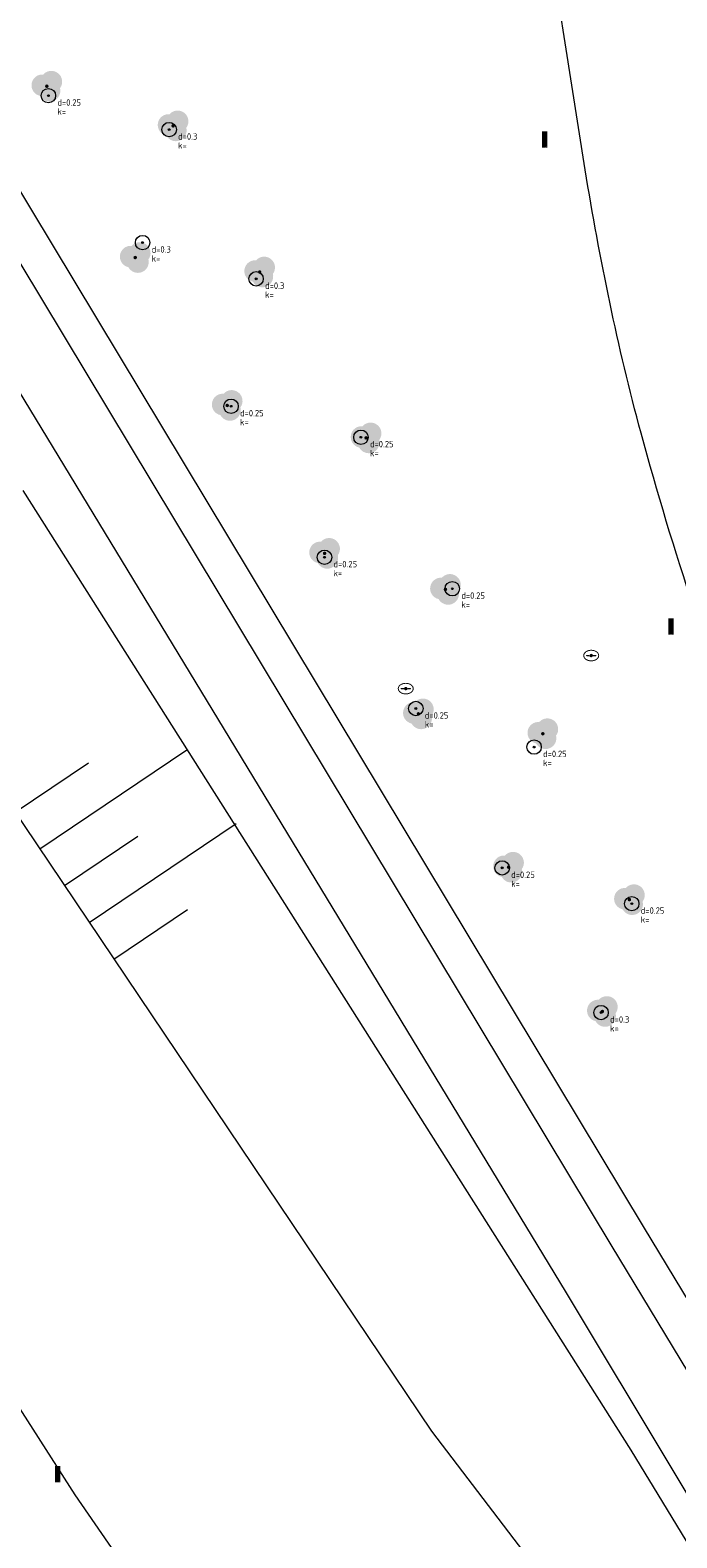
# Model space of a CAD drawing. Header units: metres. Extents: x 207155 to 208055, y 377332 to 379032.
# Tile 19 of 59: x 207622 to 207658, y 377866 to 377949. Entities that reach past the tile are written whole.
import ezdxf

# ---------------------------------------------------------------- set-up
doc = ezdxf.new("R2010")
doc.units = ezdxf.units.M
for name, color, linetype, lineweight in [('B-ME-GR-BOOM-S', 90, 'Continuous', 25), ('GBOR', 7, 'Continuous', 25), ('GMV', 7, 'Continuous', 25), ('S04_talud', 7, 'Continuous', 18), ('T13_Taludlijn', 72, 'Continuous', 18)]:
    doc.layers.add(name, color=color, linetype=linetype, lineweight=lineweight)
for name, color, linetype in [('PPAL', 232, 'Continuous'), ('PPUT', 232, 'Continuous'), ('PVGO', 62, 'Continuous')]:
    doc.layers.add(name, color=color, linetype=linetype)
doc.styles.add('NLCS-ISO-ANNOTATIVE-T18', font='NLCS-ISO.ttf', dxfattribs={"height": 1.8})

# ---------------------------------------------------------------- blocks, each defined once
blk = doc.blocks.new('boom')
at = {"linetype": 'ByBlock', "lineweight": -2}
h = blk.add_hatch(color=0, dxfattribs=at)
h.dxf.hatch_style = 1
h.paths.add_polyline_path([(0.733, -0.107, 0.956633), (-0.199, 0.648, 0.937564), (-0.377, -0.536, 0.879525)])
h.paths.add_polyline_path([(-0.1, 0, -1), (0.1, 0, -1)], flags=16)
at = {"linetype": 'ByBlock', "lineweight": -2, "true_color": 0x4a641a}
h = blk.add_hatch(color=59, dxfattribs=at)
h.dxf.hatch_style = 1
h.paths.add_polyline_path([(0.1, 0, 1), (-0.1, 0, 1)])
at = {"color": 0, "linetype": 'ByBlock', "lineweight": -2}
blk.add_attdef('BOOM', (0.85, 0.35), '', height=0.5, dxfattribs=at)
blk = doc.blocks.new('put')
at = {"linetype": 'ByBlock', "lineweight": -2}
h = blk.add_hatch(color=0, dxfattribs=at)
h.dxf.hatch_style = 1
edge = h.paths.add_edge_path()
edge.add_spline(control_points=[(0.442, 0), (0.442, 0.043), (0.43, 0.087), (0.364, 0.201), (0.283, 0.258), (0.091, 0.323), (-0.019, 0.329), (-0.222, 0.288), (-0.313, 0.241), (-0.416, 0.124), (-0.441, 0.064), (-0.443, -0.058), (-0.419, -0.119), (-0.335, -0.218), (-0.276, -0.257), (-0.097, -0.325), (0.037, -0.332), (0.27, -0.27), (0.37, -0.201), (0.433, -0.076), (0.442, -0.038), (0.442, 0)], knot_values=[0, 0, 0, 0, 0.380029, 0.380029, 1.118666, 1.118666, 1.857303, 1.857303, 2.59594, 2.59594, 3.13294, 3.13294, 3.66994, 3.66994, 4.20694, 4.20694, 5.079565, 5.079565, 5.952189, 5.952189, 6.283185, 6.283185, 6.283185, 6.283185], degree=3, periodic=0)
edge = h.paths.add_edge_path(flags=16)
edge.add_ellipse((0, 0), major_axis=(0.392, 0), ratio=0.689655, start_angle=0, end_angle=360)
h = blk.add_hatch(color=0, dxfattribs=at)
h.dxf.hatch_style = 1
h.paths.add_polyline_path([(-0.1, 0, -0.096396), (-0.093, 0.038), (-0.25, 0.038, 1), (-0.25, -0.037), (-0.093, -0.037, -0.096396)])
at = {"linetype": 'ByBlock', "lineweight": -2, "true_color": 0x681648}
h = blk.add_hatch(color=219, dxfattribs=at)
h.dxf.hatch_style = 1
h.paths.add_polyline_path([(0.1, 0, 1), (-0.1, 0, 1)])
at = {"linetype": 'ByBlock', "lineweight": -2}
h = blk.add_hatch(color=0, dxfattribs=at)
h.dxf.hatch_style = 1
h.paths.add_polyline_path([(0.25, 0.038), (0.093, 0.038, -0.096396), (0.1, 0, -0.096396), (0.093, -0.037), (0.25, -0.037, 1)])
at = {"color": 0, "linetype": 'ByBlock', "lineweight": -2}
blk.add_attdef('PUT', (0.5, 0.35), '', height=0.5, dxfattribs=at)
blk = doc.blocks.new('paal')
at = {"linetype": 'ByBlock', "lineweight": -2}
h = blk.add_hatch(color=0, dxfattribs=at)
h.dxf.hatch_style = 1
h.paths.add_polyline_path([(0.15, 0.8), (-0.15, 0.8), (-0.15, -0.1), (0, -0.1, -0.414214), (-0.1, 0, -1), (0.1, 0, -0.414214), (0, -0.1), (0.15, -0.1)])
at = {"linetype": 'ByBlock', "lineweight": -2, "true_color": 0x681648}
h = blk.add_hatch(color=219, dxfattribs=at)
h.dxf.hatch_style = 1
h.paths.add_polyline_path([(-0.1, 0, 1), (0.1, 0, 1)])
at = {"color": 0, "linetype": 'ByBlock', "lineweight": -2}
blk.add_attdef('PAAL', (0.5, 0.35), '', height=0.5, dxfattribs=at)
blk = doc.blocks.new('SGR-BOOM_NUMMER-SO')
at = {"linetype": 'ByBlock', "lineweight": 18}
h = blk.add_hatch(color=0, dxfattribs=at)
h.dxf.hatch_style = 1
edge = h.paths.add_edge_path()
edge.add_arc((0, 0), 0.25, 0, 360)
at = {"color": 0, "linetype": 'ByBlock', "lineweight": 18}
for radius in [2, 0.25]:
    blk.add_circle((0, 0), radius, dxfattribs=at)
at = {"color": 0, "linetype": 'ByBlock', "lineweight": -2, "style": 'NLCS-ISO-ANNOTATIVE-T18'}
for tag, p in [('SOORT', (2.5, -2.8)), ('DIAMETER', (2.5, -5.3))]:
    blk.add_attdef(tag, p, '', height=1.8, dxfattribs=at)
blk = doc.blocks.new('S04')
at = {"color": 0}
for p, q in [((0, 0.5017), (0.5017, 0.5018)), ((0, 0.2509), (1.0036, 0.2509)), ((0, 0), (0.5017, 0)), ((0, -0.2509), (1.0036, -0.2509)), ((0, -0.5017), (0.5018, -0.5017))]:
    blk.add_line(p, q, dxfattribs=at)

msp = doc.modelspace()

# ---------------------------------------------------------------- linework, layer by layer
at = {"layer": 'GBOR', "linetype": 'Continuous', "lineweight": 13}
for points in [[(207609.765, 377956.677), (207654.731, 377881.979)], [(207654.731, 377881.979), (207664.452, 377865.915)]]:
    msp.add_lwpolyline(points, dxfattribs=at)
at = {"layer": 'GMV', "linetype": 'Continuous', "lineweight": 13}
for points in [[(207611.557, 377957.69), (207656.523, 377882.992)], [(207653.25, 377941.654), (207650.709, 377957.754)], [(207652.214, 377879.403), (207606.995, 377953.88)], [(207656.523, 377882.992), (207666.244, 377866.928)], [(207699.694, 377800.315), (207652.214, 377879.403)], [(207619.387, 377876.863), (207624.958, 377868.209)], [(207624.958, 377868.209), (207656.065, 377823.115)]]:
    msp.add_lwpolyline(points, dxfattribs=at)
for points in [[(207654.609, 377934.318, -0.011017), (207653.25, 377941.654)], [(207656.347, 377927.063, -0.014859), (207654.609, 377934.318)], [(207659.281, 377917.344, -0.013992), (207656.347, 377927.063)]]:
    msp.add_lwpolyline(points, format="xyb", dxfattribs=at)
at = {"layer": 'T13_Taludlijn'}
for points in [[(207720.569, 377761.665), (207728.329, 377750.278), (207724.701, 377757.761), (207715.457, 377772.953), (207700.486, 377797.299), (207655.795, 377870.68), (207622.086, 377923.876)], [(207618.601, 377910.565), (207644.731, 377871.733), (207650.131, 377864.655), (207701.319, 377789.916), (207719.841, 377762.734)]]:
    msp.add_lwpolyline(points, dxfattribs=at)

# ---------------------------------------------------------------- block references
at = {"layer": 'B-ME-GR-BOOM-S', "xscale": 0.2, "yscale": 0.2, "zscale": 0.2}
for p, values in [((207623.488, 377945.775), {'SOORT': 'd=0.25', 'DIAMETER': 'k='}), ((207630.181, 377943.894), {'SOORT': 'd=0.3', 'DIAMETER': 'k='}), ((207628.71, 377937.628), {'SOORT': 'd=0.3', 'DIAMETER': 'k='}), ((207635.003, 377935.619), {'SOORT': 'd=0.3', 'DIAMETER': 'k='}), ((207633.613, 377928.554), {'SOORT': 'd=0.25', 'DIAMETER': 'k='}), ((207640.816, 377926.836), {'SOORT': 'd=0.25', 'DIAMETER': 'k='}), ((207638.795, 377920.182), {'SOORT': 'd=0.25', 'DIAMETER': 'k='}), ((207645.881, 377918.438), {'SOORT': 'd=0.25', 'DIAMETER': 'k='}), ((207643.858, 377911.797), {'SOORT': 'd=0.25', 'DIAMETER': 'k='}), ((207650.416, 377909.66), {'SOORT': 'd=0.25', 'DIAMETER': 'k='}), ((207648.646, 377902.961), {'SOORT': 'd=0.25', 'DIAMETER': 'k='}), ((207655.831, 377900.977), {'SOORT': 'd=0.25', 'DIAMETER': 'k='}), ((207654.13, 377894.941), {'SOORT': 'd=0.3', 'DIAMETER': 'k='})]:
    msp.add_blockref('SGR-BOOM_NUMMER-SO', p, dxfattribs=at).add_auto_attribs(values)
at = {"layer": 'PPAL', "linetype": 'Continuous', "lineweight": 13}
for p in [(207651, 377943), (207658, 377916), (207624, 377869)]:
    msp.add_blockref('paal', p, dxfattribs=at)
at = {"layer": 'PPUT', "linetype": 'Continuous', "lineweight": 13}
for p in [(207653.582, 377914.733), (207643.3, 377912.9)]:
    msp.add_blockref('put', p, dxfattribs=at)
at = {"layer": 'PVGO', "linetype": 'Continuous', "lineweight": 13}
for p in [(207623.4, 377946.3), (207630.4, 377944.1), (207628.3, 377936.8), (207635.2, 377936), (207633.4, 377928.6), (207641.1, 377926.8), (207638.8, 377920.4), (207645.5, 377918.4), (207644, 377911.5), (207650.9, 377910.4), (207649, 377903), (207655.7, 377901.2), (207654.2, 377895)]:
    msp.add_blockref('boom', p, dxfattribs=at)
at = {"layer": 'S04_talud', "xscale": 9.787221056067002, "yscale": 9.787221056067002, "zscale": 9.787221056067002, "rotation": 33.93686260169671}
msp.add_blockref('S04', (207624.379, 377901.979), dxfattribs=at)

doc.saveas('drawing.dxf')
